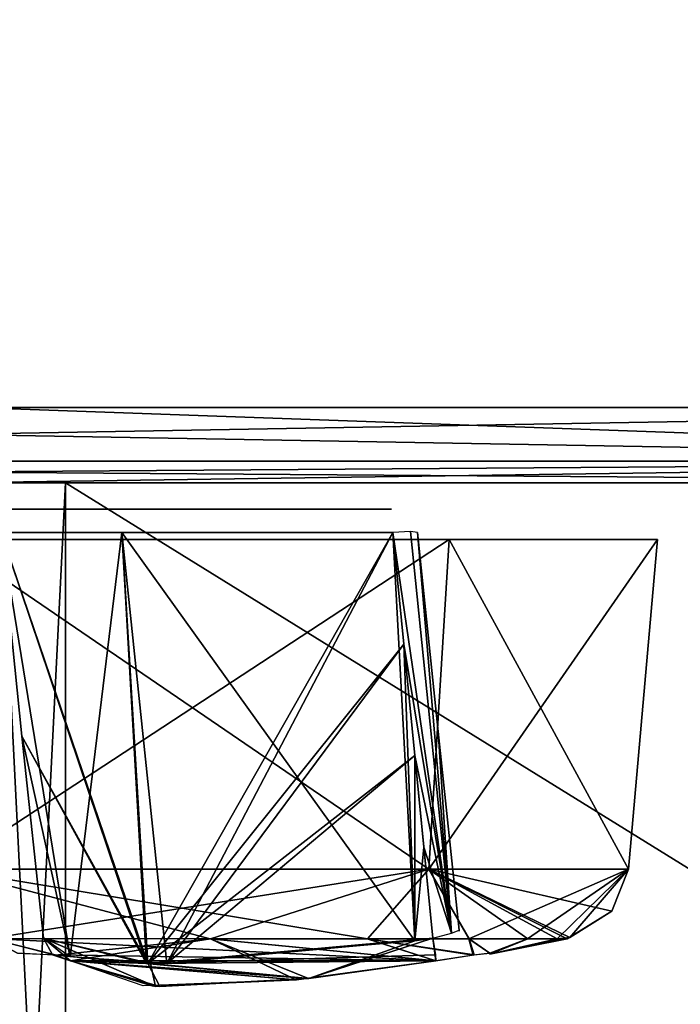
# Model space of a CAD drawing. Header units: millimetres. Extents: x -26 to 124, y -190 to 73.
# Tile 76 of 95: x 76.03 to 78.57, y 1.21 to 4.99. Entities that reach past the tile are written whole.
import ezdxf

# ---------------------------------------------------------------- set-up
doc = ezdxf.new("R2010")
doc.units = ezdxf.units.MM
doc.header["$LTSCALE"] = 41.718519
for name, color, linetype in [('1010', 7, 'CONTINUOUS'), ('1011', 7, 'CONTINUOUS'), ('1012', 7, 'CONTINUOUS'), ('1013', 7, 'CONTINUOUS'), ('1014', 7, 'CONTINUOUS'), ('1015', 7, 'CONTINUOUS'), ('1017', 7, 'CONTINUOUS'), ('1021', 7, 'CONTINUOUS'), ('1023', 7, 'CONTINUOUS'), ('1024', 7, 'CONTINUOUS'), ('1025', 7, 'CONTINUOUS'), ('1026', 7, 'CONTINUOUS'), ('1027', 7, 'CONTINUOUS'), ('1028', 7, 'CONTINUOUS'), ('1030', 7, 'CONTINUOUS'), ('1254', 7, 'CONTINUOUS'), ('1255', 7, 'CONTINUOUS'), ('1256', 7, 'CONTINUOUS'), ('1257', 7, 'CONTINUOUS'), ('1259', 7, 'CONTINUOUS'), ('1288', 7, 'CONTINUOUS'), ('1291', 7, 'CONTINUOUS'), ('1293', 7, 'CONTINUOUS'), ('1295', 7, 'CONTINUOUS'), ('1300', 7, 'CONTINUOUS'), ('1303', 7, 'CONTINUOUS'), ('1305', 7, 'CONTINUOUS'), ('1307', 7, 'CONTINUOUS'), ('763', 7, 'CONTINUOUS'), ('764', 7, 'CONTINUOUS'), ('765', 7, 'CONTINUOUS'), ('866', 7, 'CONTINUOUS'), ('885', 7, 'CONTINUOUS')]:
    doc.layers.add(name, color=color, linetype=linetype)

msp = doc.modelspace()

# ---------------------------------------------------------------- linework, layer by layer
at = {"layer": '1010', "color": 7, "linetype": 'CONTINUOUS'}
for points in [[(77.6811, 2.9926, 35.4311), (75.75, 2.9926, 36.231), (77.6029, 1.7287, 35.3529), (77.6811, 2.9926, 35.4311)], [(77.6029, 1.7287, 35.3529), (75.75, 2.9926, 36.231), (75.75, 1.7287, 36.1204), (77.6029, 1.7287, 35.3529)], [(78.3704, 1.7287, 33.5), (77.6811, 2.9926, 35.4311), (77.6029, 1.7287, 35.3529), (78.3704, 1.7287, 33.5)], [(78.481, 2.9926, 33.5), (77.6811, 2.9926, 35.4311), (78.3704, 1.7287, 33.5), (78.481, 2.9926, 33.5)]]:
    msp.add_3dface(points, dxfattribs=at)
at = {"layer": '1011', "color": 7, "linetype": 'CONTINUOUS'}
for points in [[(75.75, 2.9926, 30.769), (77.6811, 2.9926, 31.5689), (75.75, 1.7287, 30.8796), (75.75, 2.9926, 30.769)], [(75.75, 1.7287, 30.8796), (77.6811, 2.9926, 31.5689), (77.6029, 1.7287, 31.6471), (75.75, 1.7287, 30.8796)], [(78.481, 2.9926, 33.5), (78.3704, 1.7287, 33.5), (77.6029, 1.7287, 31.6471), (78.481, 2.9926, 33.5)], [(77.6811, 2.9926, 31.5689), (78.481, 2.9926, 33.5), (77.6029, 1.7287, 31.6471), (77.6811, 2.9926, 31.5689)]]:
    msp.add_3dface(points, dxfattribs=at)
at = {"layer": '1012', "color": 7, "linetype": 'CONTINUOUS'}
for points in [[(75.9202, 1.4615, 31.1217), (76.7657, 1.4614, 31.3429), (76.1706, 1.3987, 31.4748), (75.9202, 1.4615, 31.1217)], [(76.0245, 1.4056, 31.4124), (75.9202, 1.4615, 31.1217), (76.1706, 1.3987, 31.4748), (76.0245, 1.4056, 31.4124)], [(76.1706, 1.3987, 31.4748), (76.7657, 1.4614, 31.3429), (76.2282, 1.3759, 31.6196), (76.1706, 1.3987, 31.4748)], [(76.2282, 1.3759, 31.6196), (76.7657, 1.4614, 31.3429), (77.094, 1.3036, 32.9293), (76.2282, 1.3759, 31.6196)], [(76.7657, 1.4614, 31.3429), (77.3671, 1.4614, 31.7481), (77.6304, 1.3759, 33.0218), (76.7657, 1.4614, 31.3429)], [(77.094, 1.3036, 32.9293), (76.7657, 1.4614, 31.3429), (77.6304, 1.3759, 33.0218), (77.094, 1.3036, 32.9293)], [(77.3671, 1.4614, 31.7481), (77.757, 1.4612, 32.2147), (77.7736, 1.3985, 33.0765), (77.3671, 1.4614, 31.7481)], [(77.6304, 1.3759, 33.0218), (77.3671, 1.4614, 31.7481), (77.7736, 1.3985, 33.0765), (77.6304, 1.3759, 33.0218)], [(77.757, 1.4612, 32.2147), (77.9822, 1.461, 32.6676), (77.8376, 1.4056, 33.2255), (77.757, 1.4612, 32.2147)], [(77.7736, 1.3985, 33.0765), (77.757, 1.4612, 32.2147), (77.8376, 1.4056, 33.2255), (77.7736, 1.3985, 33.0765)], [(77.8376, 1.4056, 33.2255), (77.9822, 1.461, 32.6676), (77.8379, 1.4031, 33.3628), (77.8376, 1.4056, 33.2255)], [(77.8379, 1.4031, 33.3628), (77.9822, 1.461, 32.6676), (77.838, 1.4023, 33.5), (77.8379, 1.4031, 33.3628)], [(78.1449, 1.4657, 33.2896), (78.1341, 1.4614, 33.5), (77.838, 1.4023, 33.5), (78.1449, 1.4657, 33.2896)], [(78.0957, 1.461, 33.0847), (78.1449, 1.4657, 33.2896), (77.838, 1.4023, 33.5), (78.0957, 1.461, 33.0847)], [(77.838, 1.4023, 33.5), (78.1341, 1.4614, 33.5), (77.9862, 1.4309, 33.5), (77.838, 1.4023, 33.5)], [(77.9822, 1.461, 32.6676), (78.0957, 1.461, 33.0847), (77.838, 1.4023, 33.5), (77.9822, 1.461, 32.6676)], [(76.507, 1.2801, 32.4876), (76.2282, 1.3759, 31.6196), (77.094, 1.3036, 32.9293), (76.507, 1.2801, 32.4876)]]:
    msp.add_3dface(points, dxfattribs=at)
at = {"layer": '1013', "color": 7, "linetype": 'CONTINUOUS'}
for points in [[(76.1694, 1.3989, 35.5263), (77.6304, 1.3759, 33.9782), (75.9168, 1.4615, 35.8785), (76.1694, 1.3989, 35.5263)], [(75.9168, 1.4615, 35.8785), (77.6304, 1.3759, 33.9782), (76.7642, 1.4614, 35.6578), (75.9168, 1.4615, 35.8785)], [(76.0245, 1.4056, 35.5876), (76.1694, 1.3989, 35.5263), (75.9168, 1.4615, 35.8785), (76.0245, 1.4056, 35.5876)], [(76.7642, 1.4614, 35.6578), (77.6304, 1.3759, 33.9782), (77.3677, 1.4614, 35.2513), (76.7642, 1.4614, 35.6578)], [(77.6304, 1.3759, 33.9782), (77.7779, 1.3992, 33.9193), (77.3677, 1.4614, 35.2513), (77.6304, 1.3759, 33.9782)], [(77.3677, 1.4614, 35.2513), (77.7779, 1.3992, 33.9193), (77.7589, 1.4612, 34.7824), (77.3677, 1.4614, 35.2513)], [(77.7779, 1.3992, 33.9193), (77.8376, 1.4056, 33.7745), (77.7589, 1.4612, 34.7824), (77.7779, 1.3992, 33.9193)], [(77.7589, 1.4612, 34.7824), (77.8376, 1.4056, 33.7745), (77.9835, 1.461, 34.3284), (77.7589, 1.4612, 34.7824)], [(77.8376, 1.4056, 33.7745), (77.838, 1.4023, 33.5), (77.9835, 1.461, 34.3284), (77.8376, 1.4056, 33.7745)], [(77.838, 1.4023, 33.5), (77.9862, 1.4309, 33.5), (78.1451, 1.4657, 33.7092), (77.838, 1.4023, 33.5)], [(78.0963, 1.461, 33.9129), (77.838, 1.4023, 33.5), (78.1451, 1.4657, 33.7092), (78.0963, 1.461, 33.9129)], [(77.9835, 1.461, 34.3284), (77.838, 1.4023, 33.5), (78.0963, 1.461, 33.9129), (77.9835, 1.461, 34.3284)], [(77.9862, 1.4309, 33.5), (78.1341, 1.4614, 33.5), (78.1451, 1.4657, 33.7092), (77.9862, 1.4309, 33.5)], [(76.2282, 1.3759, 35.3804), (77.6304, 1.3759, 33.9782), (76.1694, 1.3989, 35.5263), (76.2282, 1.3759, 35.3804)], [(77.8379, 1.4031, 33.6372), (77.838, 1.4023, 33.5), (77.8376, 1.4056, 33.7745), (77.8379, 1.4031, 33.6372)], [(77.1431, 1.3087, 34.0525), (77.6304, 1.3759, 33.9782), (76.2282, 1.3759, 35.3804), (77.1431, 1.3087, 34.0525)], [(76.5711, 1.2779, 34.4346), (77.1431, 1.3087, 34.0525), (76.2282, 1.3759, 35.3804), (76.5711, 1.2779, 34.4346)]]:
    msp.add_3dface(points, dxfattribs=at)
at = {"layer": '1014', "color": 7, "linetype": 'CONTINUOUS'}
for points in [[(77.6029, 1.7287, 35.3529), (75.75, 1.7287, 36.1204), (77.3677, 1.4614, 35.2513), (77.6029, 1.7287, 35.3529)], [(75.75, 1.7287, 36.1204), (75.9168, 1.4615, 35.8785), (76.7642, 1.4614, 35.6578), (75.75, 1.7287, 36.1204)], [(75.75, 1.7287, 36.1204), (76.7642, 1.4614, 35.6578), (77.3677, 1.4614, 35.2513), (75.75, 1.7287, 36.1204)], [(77.6029, 1.7287, 35.3529), (77.3677, 1.4614, 35.2513), (77.7589, 1.4612, 34.7824), (77.6029, 1.7287, 35.3529)], [(78.3704, 1.7287, 33.5), (77.6029, 1.7287, 35.3529), (78.3058, 1.5674, 33.5), (78.3704, 1.7287, 33.5)], [(77.6029, 1.7287, 35.3529), (78.1341, 1.4614, 33.5), (78.3058, 1.5674, 33.5), (77.6029, 1.7287, 35.3529)], [(78.1341, 1.4614, 33.5), (77.6029, 1.7287, 35.3529), (78.1451, 1.4657, 33.7092), (78.1341, 1.4614, 33.5)], [(77.6029, 1.7287, 35.3529), (77.7589, 1.4612, 34.7824), (77.9835, 1.461, 34.3284), (77.6029, 1.7287, 35.3529)], [(77.6029, 1.7287, 35.3529), (77.9835, 1.461, 34.3284), (78.0963, 1.461, 33.9129), (77.6029, 1.7287, 35.3529)], [(77.6029, 1.7287, 35.3529), (78.0963, 1.461, 33.9129), (78.1451, 1.4657, 33.7092), (77.6029, 1.7287, 35.3529)]]:
    msp.add_3dface(points, dxfattribs=at)
at = {"layer": '1015', "color": 7, "linetype": 'CONTINUOUS'}
for points in [[(75.75, 1.7287, 30.8796), (77.6029, 1.7287, 31.6471), (75.9202, 1.4615, 31.1217), (75.75, 1.7287, 30.8796)], [(75.9202, 1.4615, 31.1217), (77.6029, 1.7287, 31.6471), (76.7657, 1.4614, 31.3429), (75.9202, 1.4615, 31.1217)], [(76.7657, 1.4614, 31.3429), (77.6029, 1.7287, 31.6471), (77.3671, 1.4614, 31.7481), (76.7657, 1.4614, 31.3429)], [(77.3671, 1.4614, 31.7481), (77.6029, 1.7287, 31.6471), (77.757, 1.4612, 32.2147), (77.3671, 1.4614, 31.7481)], [(77.6029, 1.7287, 31.6471), (78.3704, 1.7287, 33.5), (77.757, 1.4612, 32.2147), (77.6029, 1.7287, 31.6471)], [(77.757, 1.4612, 32.2147), (78.3704, 1.7287, 33.5), (77.9822, 1.461, 32.6676), (77.757, 1.4612, 32.2147)], [(77.9822, 1.461, 32.6676), (78.3704, 1.7287, 33.5), (78.0957, 1.461, 33.0847), (77.9822, 1.461, 32.6676)], [(78.0957, 1.461, 33.0847), (78.3704, 1.7287, 33.5), (78.1449, 1.4657, 33.2896), (78.0957, 1.461, 33.0847)], [(78.3704, 1.7287, 33.5), (78.3058, 1.5674, 33.5), (78.1449, 1.4657, 33.2896), (78.3704, 1.7287, 33.5)], [(78.3058, 1.5674, 33.5), (78.1341, 1.4614, 33.5), (78.1449, 1.4657, 33.2896), (78.3058, 1.5674, 33.5)]]:
    msp.add_3dface(points, dxfattribs=at)
at = {"layer": '1017', "color": 7, "linetype": 'CONTINUOUS'}
for points in [[(75.9617, 3.0205, 35.2152), (76.5247, 1.3664, 34.3223), (76.0416, 2.2382, 35.2927), (75.9617, 3.0205, 35.2152)], [(76.5247, 1.3664, 34.3223), (75.9617, 3.0205, 35.2152), (76.4253, 3.0205, 34.1753), (76.5247, 1.3664, 34.3223)], [(77.4653, 3.0205, 33.7117), (76.5247, 1.3664, 34.3223), (76.4253, 3.0205, 34.1753), (77.4653, 3.0205, 33.7117)], [(77.5078, 2.5909, 33.7551), (76.5247, 1.3664, 34.3223), (77.4653, 3.0205, 33.7117), (77.5078, 2.5909, 33.7551)], [(77.55, 2.1638, 33.7995), (76.5247, 1.3664, 34.3223), (77.5078, 2.5909, 33.7551), (77.55, 2.1638, 33.7995)], [(76.5247, 1.3664, 34.3223), (76.1247, 1.464, 35.3688), (76.0416, 2.2382, 35.2927), (76.5247, 1.3664, 34.3223)], [(77.55, 1.4535, 33.8741), (76.5247, 1.3664, 34.3223), (77.55, 2.1638, 33.7995), (77.55, 1.4535, 33.8741)], [(77.5845, 1.813, 33.8367), (77.55, 1.4535, 33.8741), (77.55, 2.1638, 33.7995), (77.5845, 1.813, 33.8367)], [(77.6188, 1.464, 33.8747), (77.55, 1.4535, 33.8741), (77.5845, 1.813, 33.8367), (77.6188, 1.464, 33.8747)]]:
    msp.add_3dface(points, dxfattribs=at)
at = {"layer": '1021', "color": 7, "linetype": 'CONTINUOUS'}
for points in [[(76.1247, 1.464, 35.3688), (76.5247, 1.3664, 34.3223), (76.1589, 1.3999, 35.3785), (76.1247, 1.464, 35.3688)], [(77.55, 1.4535, 33.8741), (77.1431, 1.3087, 34.0525), (76.5247, 1.3664, 34.3223), (77.55, 1.4535, 33.8741)], [(77.6304, 1.3759, 33.9782), (77.1431, 1.3087, 34.0525), (77.6188, 1.464, 33.8747), (77.6304, 1.3759, 33.9782)], [(77.6188, 1.464, 33.8747), (77.1431, 1.3087, 34.0525), (77.55, 1.4535, 33.8741), (77.6188, 1.464, 33.8747)], [(77.6285, 1.3999, 33.9089), (77.6304, 1.3759, 33.9782), (77.6188, 1.464, 33.8747), (77.6285, 1.3999, 33.9089)], [(76.5247, 1.3664, 34.3223), (76.2282, 1.3759, 35.3804), (76.1589, 1.3999, 35.3785), (76.5247, 1.3664, 34.3223)], [(76.5711, 1.2779, 34.4346), (76.2282, 1.3759, 35.3804), (76.5247, 1.3664, 34.3223), (76.5711, 1.2779, 34.4346)], [(77.1431, 1.3087, 34.0525), (76.5711, 1.2779, 34.4346), (76.5247, 1.3664, 34.3223), (77.1431, 1.3087, 34.0525)]]:
    msp.add_3dface(points, dxfattribs=at)
at = {"layer": '1023', "color": 7, "linetype": 'CONTINUOUS'}
for points in [[(77.6811, 2.9926, -29.5689), (75.75, 2.9926, -28.769), (77.6029, 1.7287, -29.6471), (77.6811, 2.9926, -29.5689)], [(77.6029, 1.7287, -29.6471), (75.75, 2.9926, -28.769), (75.75, 1.7287, -28.8796), (77.6029, 1.7287, -29.6471)], [(78.3704, 1.7287, -31.5), (77.6811, 2.9926, -29.5689), (77.6029, 1.7287, -29.6471), (78.3704, 1.7287, -31.5)], [(78.481, 2.9926, -31.5), (77.6811, 2.9926, -29.5689), (78.3704, 1.7287, -31.5), (78.481, 2.9926, -31.5)]]:
    msp.add_3dface(points, dxfattribs=at)
at = {"layer": '1024', "color": 7, "linetype": 'CONTINUOUS'}
for points in [[(75.75, 2.9926, -34.231), (77.6811, 2.9926, -33.4311), (75.75, 1.7287, -34.1204), (75.75, 2.9926, -34.231)], [(75.75, 1.7287, -34.1204), (77.6811, 2.9926, -33.4311), (77.6029, 1.7287, -33.3529), (75.75, 1.7287, -34.1204)], [(78.481, 2.9926, -31.5), (78.3704, 1.7287, -31.5), (77.6029, 1.7287, -33.3529), (78.481, 2.9926, -31.5)], [(77.6811, 2.9926, -33.4311), (78.481, 2.9926, -31.5), (77.6029, 1.7287, -33.3529), (77.6811, 2.9926, -33.4311)]]:
    msp.add_3dface(points, dxfattribs=at)
at = {"layer": '1025', "color": 7, "linetype": 'CONTINUOUS'}
for points in [[(75.9202, 1.4615, -33.8783), (76.7657, 1.4614, -33.6571), (76.1705, 1.3987, -33.5252), (75.9202, 1.4615, -33.8783)], [(76.0245, 1.4056, -33.5876), (75.9202, 1.4615, -33.8783), (76.1705, 1.3987, -33.5252), (76.0245, 1.4056, -33.5876)], [(76.1705, 1.3987, -33.5252), (76.7657, 1.4614, -33.6571), (77.1417, 1.3085, -32.0531), (76.1705, 1.3987, -33.5252)], [(76.7657, 1.4614, -33.6571), (77.3671, 1.4614, -33.2519), (77.6304, 1.3759, -31.9782), (76.7657, 1.4614, -33.6571)], [(77.1417, 1.3085, -32.0531), (76.7657, 1.4614, -33.6571), (77.6304, 1.3759, -31.9782), (77.1417, 1.3085, -32.0531)], [(77.3671, 1.4614, -33.2519), (77.757, 1.4612, -32.7853), (77.7736, 1.3985, -31.9236), (77.3671, 1.4614, -33.2519)], [(77.6304, 1.3759, -31.9782), (77.3671, 1.4614, -33.2519), (77.7736, 1.3985, -31.9236), (77.6304, 1.3759, -31.9782)], [(77.757, 1.4612, -32.7853), (77.9822, 1.461, -32.3324), (77.8376, 1.4056, -31.7745), (77.757, 1.4612, -32.7853)], [(77.7736, 1.3985, -31.9236), (77.757, 1.4612, -32.7853), (77.8376, 1.4056, -31.7745), (77.7736, 1.3985, -31.9236)], [(77.8376, 1.4056, -31.7745), (77.9822, 1.461, -32.3324), (77.8379, 1.4031, -31.6372), (77.8376, 1.4056, -31.7745)], [(77.8379, 1.4031, -31.6372), (77.9822, 1.461, -32.3324), (77.838, 1.4023, -31.5), (77.8379, 1.4031, -31.6372)], [(78.1449, 1.4657, -31.7104), (78.1341, 1.4614, -31.5), (77.838, 1.4023, -31.5), (78.1449, 1.4657, -31.7104)], [(78.0957, 1.461, -31.9153), (78.1449, 1.4657, -31.7104), (77.838, 1.4023, -31.5), (78.0957, 1.461, -31.9153)], [(77.838, 1.4023, -31.5), (78.1341, 1.4614, -31.5), (77.9862, 1.4309, -31.5), (77.838, 1.4023, -31.5)], [(77.9822, 1.461, -32.3324), (78.0957, 1.461, -31.9153), (77.838, 1.4023, -31.5), (77.9822, 1.461, -32.3324)], [(76.2282, 1.3759, -33.3804), (76.1705, 1.3987, -33.5252), (77.1417, 1.3085, -32.0531), (76.2282, 1.3759, -33.3804)], [(76.5541, 1.2783, -32.4542), (76.2282, 1.3759, -33.3804), (77.1417, 1.3085, -32.0531), (76.5541, 1.2783, -32.4542)]]:
    msp.add_3dface(points, dxfattribs=at)
at = {"layer": '1026', "color": 7, "linetype": 'CONTINUOUS'}
for points in [[(76.1694, 1.3989, -29.4737), (77.6304, 1.3759, -31.0218), (75.9168, 1.4615, -29.1215), (76.1694, 1.3989, -29.4737)], [(75.9168, 1.4615, -29.1215), (77.6304, 1.3759, -31.0218), (76.7642, 1.4614, -29.3422), (75.9168, 1.4615, -29.1215)], [(76.0245, 1.4056, -29.4124), (76.1694, 1.3989, -29.4737), (75.9168, 1.4615, -29.1215), (76.0245, 1.4056, -29.4124)], [(76.7642, 1.4614, -29.3422), (77.6304, 1.3759, -31.0218), (77.3677, 1.4614, -29.7487), (76.7642, 1.4614, -29.3422)], [(77.6304, 1.3759, -31.0218), (77.7779, 1.3992, -31.0807), (77.3677, 1.4614, -29.7487), (77.6304, 1.3759, -31.0218)], [(77.3677, 1.4614, -29.7487), (77.7779, 1.3992, -31.0807), (77.7589, 1.4612, -30.2176), (77.3677, 1.4614, -29.7487)], [(77.7779, 1.3992, -31.0807), (77.8376, 1.4056, -31.2255), (77.7589, 1.4612, -30.2176), (77.7779, 1.3992, -31.0807)], [(77.7589, 1.4612, -30.2176), (77.8376, 1.4056, -31.2255), (77.9835, 1.461, -30.6716), (77.7589, 1.4612, -30.2176)], [(77.8376, 1.4056, -31.2255), (77.838, 1.4023, -31.5), (77.9835, 1.461, -30.6716), (77.8376, 1.4056, -31.2255)], [(77.838, 1.4023, -31.5), (77.9862, 1.4309, -31.5), (78.1451, 1.4657, -31.2908), (77.838, 1.4023, -31.5)], [(78.0963, 1.461, -31.0871), (77.838, 1.4023, -31.5), (78.1451, 1.4657, -31.2908), (78.0963, 1.461, -31.0871)], [(77.9835, 1.461, -30.6716), (77.838, 1.4023, -31.5), (78.0963, 1.461, -31.0871), (77.9835, 1.461, -30.6716)], [(77.9862, 1.4309, -31.5), (78.1341, 1.4614, -31.5), (78.1451, 1.4657, -31.2908), (77.9862, 1.4309, -31.5)], [(76.2282, 1.3759, -29.6196), (77.6304, 1.3759, -31.0218), (76.1694, 1.3989, -29.4737), (76.2282, 1.3759, -29.6196)], [(77.8379, 1.4031, -31.3628), (77.838, 1.4023, -31.5), (77.8376, 1.4056, -31.2255), (77.8379, 1.4031, -31.3628)], [(77.0953, 1.3037, -30.9305), (77.6304, 1.3759, -31.0218), (76.2282, 1.3759, -29.6196), (77.0953, 1.3037, -30.9305)], [(76.5454, 1.2786, -30.5353), (77.0953, 1.3037, -30.9305), (76.2282, 1.3759, -29.6196), (76.5454, 1.2786, -30.5353)]]:
    msp.add_3dface(points, dxfattribs=at)
at = {"layer": '1027', "color": 7, "linetype": 'CONTINUOUS'}
for points in [[(77.6029, 1.7287, -29.6471), (75.75, 1.7287, -28.8796), (77.3677, 1.4614, -29.7487), (77.6029, 1.7287, -29.6471)], [(75.75, 1.7287, -28.8796), (75.9168, 1.4615, -29.1215), (76.7642, 1.4614, -29.3422), (75.75, 1.7287, -28.8796)], [(75.75, 1.7287, -28.8796), (76.7642, 1.4614, -29.3422), (77.3677, 1.4614, -29.7487), (75.75, 1.7287, -28.8796)], [(77.6029, 1.7287, -29.6471), (77.3677, 1.4614, -29.7487), (77.7589, 1.4612, -30.2176), (77.6029, 1.7287, -29.6471)], [(78.3704, 1.7287, -31.5), (77.6029, 1.7287, -29.6471), (78.3058, 1.5674, -31.5), (78.3704, 1.7287, -31.5)], [(77.6029, 1.7287, -29.6471), (78.1341, 1.4614, -31.5), (78.3058, 1.5674, -31.5), (77.6029, 1.7287, -29.6471)], [(78.1341, 1.4614, -31.5), (77.6029, 1.7287, -29.6471), (78.1451, 1.4657, -31.2908), (78.1341, 1.4614, -31.5)], [(77.6029, 1.7287, -29.6471), (77.7589, 1.4612, -30.2176), (77.9835, 1.461, -30.6716), (77.6029, 1.7287, -29.6471)], [(77.6029, 1.7287, -29.6471), (77.9835, 1.461, -30.6716), (78.0963, 1.461, -31.0871), (77.6029, 1.7287, -29.6471)], [(77.6029, 1.7287, -29.6471), (78.0963, 1.461, -31.0871), (78.1451, 1.4657, -31.2908), (77.6029, 1.7287, -29.6471)]]:
    msp.add_3dface(points, dxfattribs=at)
at = {"layer": '1028', "color": 7, "linetype": 'CONTINUOUS'}
for points in [[(75.75, 1.7287, -34.1204), (77.6029, 1.7287, -33.3529), (75.9202, 1.4615, -33.8783), (75.75, 1.7287, -34.1204)], [(75.9202, 1.4615, -33.8783), (77.6029, 1.7287, -33.3529), (76.7657, 1.4614, -33.6571), (75.9202, 1.4615, -33.8783)], [(76.7657, 1.4614, -33.6571), (77.6029, 1.7287, -33.3529), (77.3671, 1.4614, -33.2519), (76.7657, 1.4614, -33.6571)], [(77.3671, 1.4614, -33.2519), (77.6029, 1.7287, -33.3529), (77.757, 1.4612, -32.7853), (77.3671, 1.4614, -33.2519)], [(77.6029, 1.7287, -33.3529), (78.3704, 1.7287, -31.5), (77.757, 1.4612, -32.7853), (77.6029, 1.7287, -33.3529)], [(77.757, 1.4612, -32.7853), (78.3704, 1.7287, -31.5), (77.9822, 1.461, -32.3324), (77.757, 1.4612, -32.7853)], [(77.9822, 1.461, -32.3324), (78.3704, 1.7287, -31.5), (78.0957, 1.461, -31.9153), (77.9822, 1.461, -32.3324)], [(78.0957, 1.461, -31.9153), (78.3704, 1.7287, -31.5), (78.1449, 1.4657, -31.7104), (78.0957, 1.461, -31.9153)], [(78.3704, 1.7287, -31.5), (78.3058, 1.5674, -31.5), (78.1449, 1.4657, -31.7104), (78.3704, 1.7287, -31.5)], [(78.3058, 1.5674, -31.5), (78.1341, 1.4614, -31.5), (78.1449, 1.4657, -31.7104), (78.3058, 1.5674, -31.5)]]:
    msp.add_3dface(points, dxfattribs=at)
at = {"layer": '1030', "color": 7, "linetype": 'CONTINUOUS'}
for points in [[(76.2282, 1.3759, -33.3804), (76.5541, 1.2783, -32.4542), (76.1247, 1.464, -33.3688), (76.2282, 1.3759, -33.3804)], [(76.1589, 1.3999, -33.3785), (76.2282, 1.3759, -33.3804), (76.1247, 1.464, -33.3688), (76.1589, 1.3999, -33.3785)], [(76.1247, 1.464, -33.3688), (76.5541, 1.2783, -32.4542), (76.5351, 1.3664, -32.3115), (76.1247, 1.464, -33.3688)], [(77.6188, 1.464, -31.8747), (76.5351, 1.3664, -32.3115), (77.6285, 1.3999, -31.9089), (77.6188, 1.464, -31.8747)], [(76.5351, 1.3664, -32.3115), (77.6304, 1.3759, -31.9782), (77.6285, 1.3999, -31.9089), (76.5351, 1.3664, -32.3115)], [(77.1417, 1.3085, -32.0531), (77.6304, 1.3759, -31.9782), (76.5351, 1.3664, -32.3115), (77.1417, 1.3085, -32.0531)], [(76.5541, 1.2783, -32.4542), (77.1417, 1.3085, -32.0531), (76.5351, 1.3664, -32.3115), (76.5541, 1.2783, -32.4542)]]:
    msp.add_3dface(points, dxfattribs=at)
at = {"layer": '1254', "color": 7, "linetype": 'CONTINUOUS'}
for points in [[(75.145, 3.11, 34.105), (74.04, 3.11, 33.6124), (76.355, 3.11, 34.105), (75.145, 3.11, 34.105)], [(76.355, 3.11, 34.105), (74.04, 3.11, 33.6124), (77.46, 3.11, 33.6124), (76.355, 3.11, 34.105)], [(77.46, 3.11, 33.6124), (74.04, 3.11, 33.6124), (74.04, 3.11, 33.3876), (77.46, 3.11, 33.6124)], [(77.46, 3.11, 33.3876), (77.46, 3.11, 33.6124), (74.04, 3.11, 33.3876), (77.46, 3.11, 33.3876)], [(75.145, 3.11, 32.895), (77.46, 3.11, 33.3876), (74.04, 3.11, 33.3876), (75.145, 3.11, 32.895)], [(75.8624, 3.11, 35.21), (75.145, 3.11, 34.105), (76.355, 3.11, 34.105), (75.8624, 3.11, 35.21)], [(76.355, 3.11, 32.895), (77.46, 3.11, 33.3876), (75.145, 3.11, 32.895), (76.355, 3.11, 32.895)], [(75.6376, 3.11, 31.79), (76.355, 3.11, 32.895), (75.145, 3.11, 32.895), (75.6376, 3.11, 31.79)], [(75.8624, 3.11, 31.79), (76.355, 3.11, 32.895), (75.6376, 3.11, 31.79), (75.8624, 3.11, 31.79)]]:
    msp.add_3dface(points, dxfattribs=at)
at = {"layer": '1255', "color": 7, "linetype": 'CONTINUOUS'}
for points in [[(77.6397, 2.2567, 33.6902), (77.5594, 3.0205, 33.6124), (77.6397, 2.2567, 33.3098), (77.6397, 2.2567, 33.6902)], [(77.6397, 2.2567, 33.3098), (77.5594, 3.0205, 33.6124), (77.5594, 3.0205, 33.3876), (77.6397, 2.2567, 33.3098)], [(77.7199, 1.4935, 33.7721), (77.6397, 2.2567, 33.6902), (77.7199, 1.4935, 33.2279), (77.7199, 1.4935, 33.7721)], [(77.7199, 1.4935, 33.2279), (77.6397, 2.2567, 33.6902), (77.6397, 2.2567, 33.3098), (77.7199, 1.4935, 33.2279)], [(77.7202, 1.491, 33.636), (77.7199, 1.4935, 33.7721), (77.7202, 1.491, 33.364), (77.7202, 1.491, 33.636)], [(77.7202, 1.491, 33.364), (77.7199, 1.4935, 33.7721), (77.7199, 1.4935, 33.2279), (77.7202, 1.491, 33.364)], [(77.7202, 1.4902, 33.5), (77.7202, 1.491, 33.636), (77.7202, 1.491, 33.364), (77.7202, 1.4902, 33.5)]]:
    msp.add_3dface(points, dxfattribs=at)
at = {"layer": '1256', "color": 7, "linetype": 'CONTINUOUS'}
for points in [[(76.0416, 2.2382, 31.7073), (76.5195, 1.3664, 32.6722), (75.9617, 3.0205, 31.7847), (76.0416, 2.2382, 31.7073)], [(75.9617, 3.0205, 31.7847), (76.5195, 1.3664, 32.6722), (76.4253, 3.0205, 32.8247), (75.9617, 3.0205, 31.7847)], [(77.55, 1.4535, 33.1259), (77.4653, 3.0205, 33.2883), (76.4253, 3.0205, 32.8247), (77.55, 1.4535, 33.1259)], [(76.5195, 1.3664, 32.6722), (77.55, 1.4535, 33.1259), (76.4253, 3.0205, 32.8247), (76.5195, 1.3664, 32.6722)], [(77.5078, 2.591, 33.2449), (77.4653, 3.0205, 33.2883), (77.55, 1.4535, 33.1259), (77.5078, 2.591, 33.2449)], [(77.55, 2.1638, 33.2005), (77.5078, 2.591, 33.2449), (77.55, 1.4535, 33.1259), (77.55, 2.1638, 33.2005)], [(76.1247, 1.464, 31.6312), (76.5195, 1.3664, 32.6722), (76.0416, 2.2382, 31.7073), (76.1247, 1.464, 31.6312)], [(77.5845, 1.813, 33.1633), (77.55, 2.1638, 33.2005), (77.6188, 1.464, 33.1253), (77.5845, 1.813, 33.1633)], [(77.6188, 1.464, 33.1253), (77.55, 2.1638, 33.2005), (77.55, 1.4535, 33.1259), (77.6188, 1.464, 33.1253)]]:
    msp.add_3dface(points, dxfattribs=at)
at = {"layer": '1257', "color": 7, "linetype": 'CONTINUOUS'}
for points in [[(77.4653, 3.0205, 33.2883), (77.6904, 1.4822, 33.1547), (77.5331, 3.0243, 33.3209), (77.4653, 3.0205, 33.2883)], [(77.6904, 1.4822, 33.1547), (77.5594, 3.0205, 33.3876), (77.5331, 3.0243, 33.3209), (77.6904, 1.4822, 33.1547)], [(77.5078, 2.591, 33.2449), (77.6904, 1.4822, 33.1547), (77.4653, 3.0205, 33.2883), (77.5078, 2.591, 33.2449)], [(77.6397, 2.2567, 33.3098), (77.5594, 3.0205, 33.3876), (77.6904, 1.4822, 33.1547), (77.6397, 2.2567, 33.3098)], [(77.55, 2.1638, 33.2005), (77.6904, 1.4822, 33.1547), (77.5078, 2.591, 33.2449), (77.55, 2.1638, 33.2005)], [(77.7199, 1.4935, 33.2279), (77.6397, 2.2567, 33.3098), (77.6904, 1.4822, 33.1547), (77.7199, 1.4935, 33.2279)], [(77.5845, 1.813, 33.1633), (77.6904, 1.4822, 33.1547), (77.55, 2.1638, 33.2005), (77.5845, 1.813, 33.1633)], [(77.6188, 1.464, 33.1253), (77.6904, 1.4822, 33.1547), (77.5845, 1.813, 33.1633), (77.6188, 1.464, 33.1253)]]:
    msp.add_3dface(points, dxfattribs=at)
at = {"layer": '1259', "color": 7, "linetype": 'CONTINUOUS'}
for points in [[(76.0416, 2.2382, -29.7073), (75.9617, 3.0205, -29.7848), (76.2264, 1.3915, -30.2125), (76.0416, 2.2382, -29.7073)], [(76.2264, 1.3915, -30.2125), (75.9617, 3.0205, -29.7848), (76.4253, 3.0205, -30.8247), (76.2264, 1.3915, -30.2125)], [(76.598, 1.3667, -30.7493), (76.2264, 1.3915, -30.2125), (76.4253, 3.0205, -30.8247), (76.598, 1.3667, -30.7493)], [(77.4653, 3.0205, -31.2883), (76.598, 1.3667, -30.7493), (76.4253, 3.0205, -30.8247), (77.4653, 3.0205, -31.2883)], [(77.5078, 2.5909, -31.2449), (76.598, 1.3667, -30.7493), (77.4653, 3.0205, -31.2883), (77.5078, 2.5909, -31.2449)], [(77.55, 2.1638, -31.2005), (76.598, 1.3667, -30.7493), (77.5078, 2.5909, -31.2449), (77.55, 2.1638, -31.2005)], [(76.1247, 1.464, -29.6312), (76.0416, 2.2382, -29.7073), (76.2264, 1.3915, -30.2125), (76.1247, 1.464, -29.6312)], [(77.55, 1.4535, -31.1259), (76.598, 1.3667, -30.7493), (77.55, 2.1638, -31.2005), (77.55, 1.4535, -31.1259)], [(77.5845, 1.813, -31.1633), (77.55, 1.4535, -31.1259), (77.55, 2.1638, -31.2005), (77.5845, 1.813, -31.1633)], [(77.6188, 1.464, -31.1253), (77.55, 1.4535, -31.1259), (77.5845, 1.813, -31.1633), (77.6188, 1.464, -31.1253)]]:
    msp.add_3dface(points, dxfattribs=at)
at = {"layer": '1288', "color": 7, "linetype": 'CONTINUOUS'}
for points in [[(76.2085, 3.21, -9.5), (76.2085, -1.79, -9.5), (84.2915, -1.79, -9.5), (76.2085, 3.21, -9.5)], [(76.2085, 3.21, -9.5), (84.2915, -1.79, -9.5), (84.2915, 3.21, -9.5), (76.2085, 3.21, -9.5)]]:
    msp.add_3dface(points, dxfattribs=at)
at = {"layer": '1291', "color": 7, "linetype": 'CONTINUOUS'}
for points in [[(84.2915, 3.21, -24.5), (84.2915, -1.79, -24.5), (76.2085, -1.79, -24.5), (84.2915, 3.21, -24.5)], [(84.2915, 3.21, -24.5), (76.2085, -1.79, -24.5), (76.2085, 3.21, -24.5), (84.2915, 3.21, -24.5)]]:
    msp.add_3dface(points, dxfattribs=at)
at = {"layer": '1293', "color": 7, "linetype": 'CONTINUOUS'}
for points in [[(76.2085, 3.21, -24.5), (76.2085, -1.79, -24.5), (75.9585, -1.79, -24.433), (76.2085, 3.21, -24.5)], [(76.2085, 3.21, -24.5), (75.9585, -1.79, -24.433), (75.9585, 3.21, -24.433), (76.2085, 3.21, -24.5)]]:
    msp.add_3dface(points, dxfattribs=at)
at = {"layer": '1295', "color": 7, "linetype": 'CONTINUOUS'}
for points in [[(75.9585, -1.79, -9.567), (76.2085, -1.79, -9.5), (75.9585, 3.21, -9.567), (75.9585, -1.79, -9.567)], [(75.9585, 3.21, -9.567), (76.2085, -1.79, -9.5), (76.2085, 3.21, -9.5), (75.9585, 3.21, -9.567)]]:
    msp.add_3dface(points, dxfattribs=at)
at = {"layer": '1300', "color": 7, "linetype": 'CONTINUOUS'}
for points in [[(76.2085, 3.21, 26.5), (76.2085, -1.79, 26.5), (84.2915, -1.79, 26.5), (76.2085, 3.21, 26.5)], [(76.2085, 3.21, 26.5), (84.2915, -1.79, 26.5), (84.2915, 3.21, 26.5), (76.2085, 3.21, 26.5)]]:
    msp.add_3dface(points, dxfattribs=at)
at = {"layer": '1303', "color": 7, "linetype": 'CONTINUOUS'}
for points in [[(84.2915, 3.21, 11.5), (84.2915, -1.79, 11.5), (76.2085, -1.79, 11.5), (84.2915, 3.21, 11.5)], [(84.2915, 3.21, 11.5), (76.2085, -1.79, 11.5), (76.2085, 3.21, 11.5), (84.2915, 3.21, 11.5)]]:
    msp.add_3dface(points, dxfattribs=at)
at = {"layer": '1305', "color": 7, "linetype": 'CONTINUOUS'}
for points in [[(76.2085, 3.21, 11.5), (76.2085, -1.79, 11.5), (75.9585, -1.79, 11.567), (76.2085, 3.21, 11.5)], [(76.2085, 3.21, 11.5), (75.9585, -1.79, 11.567), (75.9585, 3.21, 11.567), (76.2085, 3.21, 11.5)]]:
    msp.add_3dface(points, dxfattribs=at)
at = {"layer": '1307', "color": 7, "linetype": 'CONTINUOUS'}
for points in [[(75.9585, -1.79, 26.433), (76.2085, -1.79, 26.5), (75.9585, 3.21, 26.433), (75.9585, -1.79, 26.433)], [(75.9585, 3.21, 26.433), (76.2085, -1.79, 26.5), (76.2085, 3.21, 26.5), (75.9585, 3.21, 26.433)]]:
    msp.add_3dface(points, dxfattribs=at)
at = {"layer": '763', "color": 7, "linetype": 'CONTINUOUS'}
for points in [[(81.5519, 3.21, -38.9016), (69.9636, 3.21, -39.0088), (75.7763, 3.21, -40.7821), (81.5519, 3.21, -38.9016)], [(69.9636, 3.21, -39.0088), (81.5519, 3.21, -38.9016), (70.229, 3.21, -38.9263), (69.9636, 3.21, -39.0088)], [(70.229, 3.21, -38.9263), (81.5519, 3.21, -38.9016), (81.6079, 3.21, -38.8696), (70.229, 3.21, -38.9263)], [(70.4802, 3.21, -38.714), (70.229, 3.21, -38.9263), (81.6509, 3.21, -38.8215), (70.4802, 3.21, -38.714)], [(81.6509, 3.21, -38.8215), (70.229, 3.21, -38.9263), (81.6079, 3.21, -38.8696), (81.6509, 3.21, -38.8215)], [(70.2296, 3.21, 40.926), (70.4802, 3.21, 40.714), (81.5519, 3.21, 40.9016), (70.2296, 3.21, 40.926)], [(75.7763, 3.21, 42.7821), (70.2296, 3.21, 40.926), (81.5519, 3.21, 40.9016), (75.7763, 3.21, 42.7821)], [(70.4802, 3.21, 40.714), (70.4802, 3.21, -38.714), (81.82, 3.21, 40.6311), (70.4802, 3.21, 40.714)], [(81.82, 3.21, 40.6311), (70.4802, 3.21, -38.714), (82.0403, 3.21, 40.5034), (81.82, 3.21, 40.6311)], [(82.0403, 3.21, 40.5034), (70.4802, 3.21, -38.714), (83.2471, 3.21, 40.0299), (82.0403, 3.21, 40.5034)], [(83.2471, 3.21, 40.0299), (70.4802, 3.21, -38.714), (84.4451, 3.21, 39.5349), (83.2471, 3.21, 40.0299)], [(84.4451, 3.21, 39.5349), (70.4802, 3.21, -38.714), (90.6216, 3.21, 35.3716), (84.4451, 3.21, 39.5349)], [(90.6216, 3.21, 35.3716), (70.4802, 3.21, -38.714), (94.7848, 3.21, 29.1952), (90.6216, 3.21, 35.3716)], [(94.7848, 3.21, 29.1952), (70.4802, 3.21, -38.714), (95.2799, 3.21, 27.9971), (94.7848, 3.21, 29.1952)], [(95.2799, 3.21, 27.9971), (70.4802, 3.21, -38.714), (95.7534, 3.21, 26.7903), (95.2799, 3.21, 27.9971)], [(95.7534, 3.21, 26.7903), (70.4802, 3.21, -38.714), (95.8811, 3.21, 26.57), (95.7534, 3.21, 26.7903)], [(95.8811, 3.21, 26.57), (70.4802, 3.21, -38.714), (96.0715, 3.21, 26.4009), (95.8811, 3.21, 26.57)], [(96.0715, 3.21, 26.4009), (70.4802, 3.21, -38.714), (96.1216, 3.21, 26.3556), (96.0715, 3.21, 26.4009)], [(96.1216, 3.21, 26.3556), (70.4802, 3.21, -38.714), (96.1516, 3.21, 26.3019), (96.1216, 3.21, 26.3556)], [(96.1516, 3.21, 26.3019), (70.4802, 3.21, -38.714), (98.0321, 3.21, 20.5263), (96.1516, 3.21, 26.3019)], [(98.0321, 3.21, 20.5263), (70.4802, 3.21, -38.714), (95.964, 3.21, 14.6135), (98.0321, 3.21, 20.5263)], [(95.964, 3.21, 14.6135), (70.4802, 3.21, -38.714), (95.964, 3.21, -12.6135), (95.964, 3.21, 14.6135)], [(95.964, 3.21, -12.6135), (70.4802, 3.21, -38.714), (99.4223, 3.21, -12.6135), (95.964, 3.21, -12.6135)], [(99.4223, 3.21, -12.6135), (70.4802, 3.21, -38.714), (98.0321, 3.21, -18.5263), (99.4223, 3.21, -12.6135)], [(98.0321, 3.21, -18.5263), (70.4802, 3.21, -38.714), (96.1516, 3.21, -24.3019), (98.0321, 3.21, -18.5263)], [(96.1516, 3.21, -24.3019), (70.4802, 3.21, -38.714), (96.1196, 3.21, -24.3579), (96.1516, 3.21, -24.3019)], [(96.1196, 3.21, -24.3579), (70.4802, 3.21, -38.714), (96.0715, 3.21, -24.4009), (96.1196, 3.21, -24.3579)], [(96.0715, 3.21, -24.4009), (70.4802, 3.21, -38.714), (95.8811, 3.21, -24.57), (96.0715, 3.21, -24.4009)], [(95.8811, 3.21, -24.57), (70.4802, 3.21, -38.714), (95.7534, 3.21, -24.7903), (95.8811, 3.21, -24.57)], [(95.7534, 3.21, -24.7903), (70.4802, 3.21, -38.714), (95.2799, 3.21, -25.9971), (95.7534, 3.21, -24.7903)], [(95.2799, 3.21, -25.9971), (70.4802, 3.21, -38.714), (94.7848, 3.21, -27.1952), (95.2799, 3.21, -25.9971)], [(94.7848, 3.21, -27.1952), (70.4802, 3.21, -38.714), (90.6216, 3.21, -33.3716), (94.7848, 3.21, -27.1952)], [(90.6216, 3.21, -33.3716), (70.4802, 3.21, -38.714), (84.4451, 3.21, -37.5349), (90.6216, 3.21, -33.3716)], [(84.4451, 3.21, -37.5349), (70.4802, 3.21, -38.714), (83.2471, 3.21, -38.0299), (84.4451, 3.21, -37.5349)], [(83.2471, 3.21, -38.0299), (70.4802, 3.21, -38.714), (82.0403, 3.21, -38.5034), (83.2471, 3.21, -38.0299)], [(82.0403, 3.21, -38.5034), (70.4802, 3.21, -38.714), (81.82, 3.21, -38.6311), (82.0403, 3.21, -38.5034)], [(81.82, 3.21, -38.6311), (70.4802, 3.21, -38.714), (81.6509, 3.21, -38.8215), (81.82, 3.21, -38.6311)], [(81.5519, 3.21, 40.9016), (70.4802, 3.21, 40.714), (81.6101, 3.21, 40.8679), (81.5519, 3.21, 40.9016)], [(81.6101, 3.21, 40.8679), (70.4802, 3.21, 40.714), (81.6509, 3.21, 40.8215), (81.6101, 3.21, 40.8679)], [(81.6509, 3.21, 40.8215), (70.4802, 3.21, 40.714), (81.82, 3.21, 40.6311), (81.6509, 3.21, 40.8215)]]:
    msp.add_3dface(points, dxfattribs=at)
at = {"layer": '764', "color": 7, "linetype": 'CONTINUOUS'}
for points in [[(69.9065, 3.4992, -42.4699), (81.6247, 3.2942, -39.0969), (69.9026, 3.2942, -42.3769), (69.9065, 3.4992, -42.4699)], [(75.8571, 3.4995, -41.0708), (81.6247, 3.2942, -39.0969), (69.9065, 3.4992, -42.4699), (75.8571, 3.4995, -41.0708)], [(81.6568, 3.4995, -39.1831), (81.6247, 3.2942, -39.0969), (75.8571, 3.4995, -41.0708), (81.6568, 3.4995, -39.1831)], [(81.5519, 3.21, -38.9016), (75.7763, 3.21, -40.7821), (69.9026, 3.2942, -42.3769), (81.5519, 3.21, -38.9016)], [(81.6247, 3.2942, -39.0969), (81.5519, 3.21, -38.9016), (69.9026, 3.2942, -42.3769), (81.6247, 3.2942, -39.0969)]]:
    msp.add_3dface(points, dxfattribs=at)
at = {"layer": '765', "color": 7, "linetype": 'CONTINUOUS'}
for points in [[(77.7436, 48.6103, -42.1626), (69.9065, 3.4992, -42.4699), (69.5247, 26.0646, -43.3413), (77.7436, 48.6103, -42.1626)], [(75.8571, 3.4995, -41.0708), (69.9065, 3.4992, -42.4699), (77.7436, 48.6103, -42.1626), (75.8571, 3.4995, -41.0708)], [(81.6568, 3.4995, -39.1831), (75.8571, 3.4995, -41.0708), (77.7436, 48.6103, -42.1626), (81.6568, 3.4995, -39.1831)], [(82.7405, 43.5028, -40.2658), (81.6568, 3.4995, -39.1831), (77.7436, 48.6103, -42.1626), (82.7405, 43.5028, -40.2658)]]:
    msp.add_3dface(points, dxfattribs=at)
at = {"layer": '866', "color": 7, "linetype": 'CONTINUOUS'}
for points in [[(69.1281, 48.6103, 46.2145), (75.8571, 3.4995, 43.0708), (77.7436, 48.6103, 44.1626), (69.1281, 48.6103, 46.2145)], [(75.8571, 3.4995, 43.0708), (81.6566, 3.4995, 41.1832), (77.7436, 48.6103, 44.1626), (75.8571, 3.4995, 43.0708)], [(81.6566, 3.4995, 41.1832), (82.1988, 23.5044, 41.7245), (77.7436, 48.6103, 44.1626), (81.6566, 3.4995, 41.1832)]]:
    msp.add_3dface(points, dxfattribs=at)
at = {"layer": '885', "color": 7, "linetype": 'CONTINUOUS'}
for points in [[(81.6566, 3.4995, 41.1832), (75.8571, 3.4995, 43.0708), (69.9026, 3.2942, 44.3769), (81.6566, 3.4995, 41.1832)], [(81.6247, 3.2942, 41.0969), (81.6566, 3.4995, 41.1832), (69.9026, 3.2942, 44.3769), (81.6247, 3.2942, 41.0969)], [(69.8635, 3.21, 44.1723), (75.7763, 3.21, 42.7821), (81.6247, 3.2942, 41.0969), (69.8635, 3.21, 44.1723)], [(69.8635, 3.21, 44.1723), (81.6247, 3.2942, 41.0969), (69.9026, 3.2942, 44.3769), (69.8635, 3.21, 44.1723)], [(75.7763, 3.21, 42.7821), (81.5519, 3.21, 40.9016), (81.6247, 3.2942, 41.0969), (75.7763, 3.21, 42.7821)]]:
    msp.add_3dface(points, dxfattribs=at)

doc.saveas('drawing.dxf')
